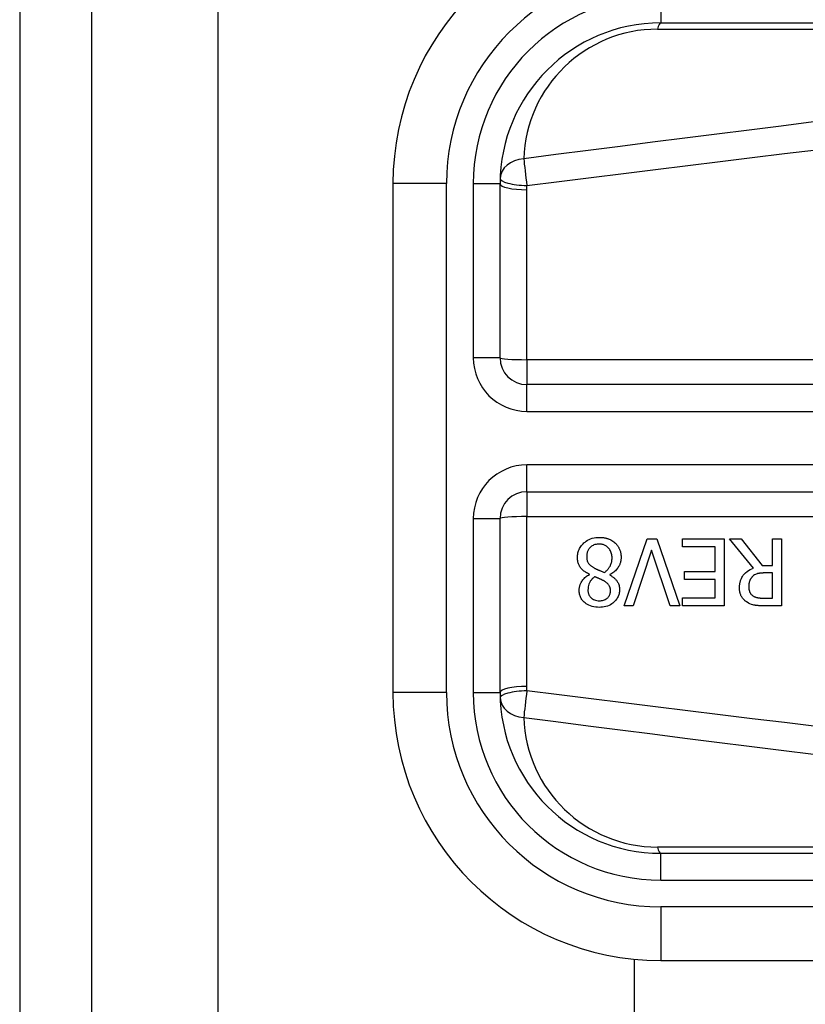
# Model space of a CAD drawing. Header units: inches. Extents: x 2 to 121, y 2 to 79.
# Tile 20 of 97: x 6.038 to 6.754, y 50.749 to 51.646. Entities that reach past the tile are written whole.
import ezdxf

# ---------------------------------------------------------------- set-up
doc = ezdxf.new("R2010")
doc.units = ezdxf.units.IN
doc.header["$LTSCALE"] = 7.278232
doc.header["$MEASUREMENT"] = 0
doc.layers.add('Visible Edges(ANSI)', color=7, linetype='Continuous', lineweight=25)
doc.layers.add('Visible Tangent Edges(ANSI)', color=7, linetype='Continuous', lineweight=25)

msp = doc.modelspace()

# ---------------------------------------------------------------- linework, layer by layer
at = {"layer": 'Visible Edges(ANSI)'}
for p, q in [((6.03778, 56.35611), (6.03778, 27.18896)), ((6.10353, 27.18896), (6.10353, 56.35611)), ((6.62239, 51.64331), (7.4276, 51.64331)), ((6.37818, 51.49679), (6.37818, 51.0328)), ((6.47587, 51.33804), (6.47587, 51.49679)), ((7.30912, 51.31362), (6.50029, 51.31362)), ((6.50029, 51.21597), (7.30912, 51.21597)), ((6.47587, 51.0328), (6.47587, 51.19154)), ((6.5889, 51.11189), (6.60992, 51.17295)), ((6.60992, 51.17295), (6.61868, 51.17295)), ((6.61868, 51.17295), (6.63971, 51.11189)), ((6.64208, 51.16572), (6.64208, 51.17295)), ((6.64208, 51.17295), (6.68028, 51.17295)), ((6.67216, 51.16572), (6.64208, 51.16572)), ((6.67216, 51.14306), (6.67216, 51.16572)), ((6.68028, 51.17295), (6.68028, 51.11189)), ((6.70684, 51.14638), (6.68512, 51.17295)), ((6.68512, 51.17295), (6.69566, 51.17295)), ((6.69566, 51.17295), (6.71496, 51.14865)), ((6.72426, 51.17295), (6.73237, 51.17295)), ((6.72426, 51.14865), (6.72426, 51.17295)), ((6.73237, 51.17295), (6.73237, 51.11189)), ((6.61408, 51.16261), (6.59716, 51.11189)), ((6.631, 51.11189), (6.61408, 51.16261)), ((6.71496, 51.14865), (6.72426, 51.14865)), ((6.55728, 51.14044), (6.55728, 51.14069)), ((6.57588, 51.14034), (6.57588, 51.1401)), ((6.64411, 51.13584), (6.64411, 51.14306)), ((6.64411, 51.14306), (6.67216, 51.14306)), ((6.72426, 51.14188), (6.71714, 51.14188)), ((6.72426, 51.11892), (6.72426, 51.14188)), ((6.67216, 51.13584), (6.64411, 51.13584)), ((6.67216, 51.11912), (6.67216, 51.13584)), ((6.59716, 51.11189), (6.5889, 51.11189)), ((6.63971, 51.11189), (6.631, 51.11189)), ((6.64208, 51.11912), (6.67216, 51.11912)), ((6.64208, 51.11189), (6.64208, 51.11912)), ((6.68028, 51.11189), (6.64208, 51.11189)), ((6.7162, 51.11892), (6.72426, 51.11892)), ((6.73237, 51.11189), (6.71664, 51.11189)), ((7.4276, 50.88627), (6.62239, 50.88627)), ((6.59854, 32.75532), (6.59854, 50.78976)), ((6.62239, 50.78859), (7.4276, 50.78859))]:
    msp.add_line(p, q, dxfattribs=at)
at = {"layer": 'Visible Edges(ANSI)', "flags": 128}
for points in [[(6.54645, 51.15593), (6.54647, 51.157), (6.54656, 51.15806), (6.5467, 51.15912), (6.5469, 51.16016), (6.54717, 51.16118), (6.5475, 51.1622), (6.54791, 51.1632), (6.54837, 51.16416), (6.54889, 51.16509), (6.54947, 51.16598), (6.5501, 51.16683), (6.55079, 51.16766), (6.55152, 51.16844), (6.55236, 51.16924), (6.55331, 51.17005), (6.5544, 51.17086), (6.55561, 51.17163), (6.55696, 51.17234), (6.55843, 51.17297), (6.55996, 51.17348), (6.56152, 51.17386), (6.56312, 51.17413), (6.56472, 51.17428), (6.56634, 51.17433)], [(6.56634, 51.17433), (6.56688, 51.17433), (6.56743, 51.17431), (6.56797, 51.17429), (6.56851, 51.17425), (6.56906, 51.1742), (6.5696, 51.17415), (6.57013, 51.17408), (6.57067, 51.17399), (6.5712, 51.1739), (6.57174, 51.17379), (6.57226, 51.17368), (6.57279, 51.17354), (6.57331, 51.1734), (6.57383, 51.17324), (6.57435, 51.17307), (6.57488, 51.17288), (6.57549, 51.17263), (6.57619, 51.17233), (6.57697, 51.17195), (6.57779, 51.17149), (6.57864, 51.17096), (6.57946, 51.17038), (6.58024, 51.16976), (6.58098, 51.16909)], [(6.56624, 51.16825), (6.56527, 51.16822), (6.5643, 51.16813), (6.56335, 51.16797), (6.56242, 51.16774), (6.5615, 51.16744), (6.56063, 51.16706), (6.55986, 51.16663), (6.55917, 51.16618), (6.55857, 51.1657), (6.55805, 51.16522), (6.55758, 51.16474), (6.55715, 51.16423), (6.55676, 51.1637), (6.55641, 51.16314), (6.5561, 51.16256), (6.55582, 51.16195), (6.55558, 51.16133), (6.55537, 51.16069), (6.55521, 51.16004), (6.55508, 51.15939), (6.55498, 51.15873), (6.55491, 51.15806), (6.55487, 51.15739), (6.55486, 51.15672)], [(6.57796, 51.15548), (6.57794, 51.15646), (6.57785, 51.15743), (6.57771, 51.15839), (6.5775, 51.15934), (6.57722, 51.16027), (6.57687, 51.16118), (6.57647, 51.16203), (6.57602, 51.16281), (6.57554, 51.16352), (6.57504, 51.16416), (6.57453, 51.16473), (6.57402, 51.16524), (6.57349, 51.16572), (6.57293, 51.16616), (6.57234, 51.16656), (6.57173, 51.16692), (6.5711, 51.16724), (6.57043, 51.16751), (6.56976, 51.16775), (6.56907, 51.16793), (6.56837, 51.16807), (6.56767, 51.16817), (6.56696, 51.16823), (6.56624, 51.16825)], [(6.58098, 51.16909), (6.58135, 51.16872), (6.5817, 51.16835), (6.58204, 51.16797), (6.58237, 51.16758), (6.58268, 51.16718), (6.58298, 51.16677), (6.58327, 51.16636), (6.58354, 51.16593), (6.5838, 51.1655), (6.58405, 51.16505), (6.58429, 51.1646), (6.58451, 51.16414), (6.58472, 51.16367), (6.58492, 51.16316), (6.58513, 51.1626), (6.58533, 51.162), (6.58553, 51.16135), (6.58571, 51.16065), (6.58586, 51.15991), (6.586, 51.15915), (6.5861, 51.15839), (6.58617, 51.15762), (6.58621, 51.15685), (6.58622, 51.15608)], [(6.55728, 51.14069), (6.55642, 51.1411), (6.55557, 51.14155), (6.55473, 51.14202), (6.55391, 51.14252), (6.55311, 51.14306), (6.55233, 51.14363), (6.55159, 51.14423), (6.55088, 51.14487), (6.5502, 51.14554), (6.54959, 51.14623), (6.54906, 51.14691), (6.54859, 51.14759), (6.54819, 51.14826), (6.54785, 51.14893), (6.54756, 51.1496), (6.5473, 51.15027), (6.54709, 51.15096), (6.54691, 51.15165), (6.54676, 51.15235), (6.54664, 51.15306), (6.54655, 51.15377), (6.54649, 51.15449), (6.54646, 51.15521), (6.54645, 51.15593)], [(6.55486, 51.15672), (6.55487, 51.15606), (6.55491, 51.1554), (6.55497, 51.15474), (6.55507, 51.15408), (6.55521, 51.15343), (6.55538, 51.15279), (6.5556, 51.15217), (6.55584, 51.15161), (6.55611, 51.1511), (6.5564, 51.15065), (6.5567, 51.15024), (6.55702, 51.14987), (6.55734, 51.14953), (6.55769, 51.14919), (6.55806, 51.14886), (6.55845, 51.14854), (6.55885, 51.14823), (6.55928, 51.14792), (6.55971, 51.14762), (6.56016, 51.14733), (6.56062, 51.14704), (6.56108, 51.14676), (6.56156, 51.14649), (6.56203, 51.14623)], [(6.58622, 51.15608), (6.58621, 51.15541), (6.58618, 51.15475), (6.58611, 51.15409), (6.58603, 51.15344), (6.58592, 51.15279), (6.58578, 51.15215), (6.58562, 51.15152), (6.58543, 51.15088), (6.58521, 51.15026), (6.58497, 51.14964), (6.58469, 51.14901), (6.58437, 51.14834), (6.58399, 51.14764), (6.58355, 51.14692), (6.58305, 51.14619), (6.58247, 51.14544), (6.58182, 51.14469), (6.5811, 51.14394), (6.58031, 51.14322), (6.57949, 51.14256), (6.57864, 51.14194), (6.57775, 51.14136), (6.57683, 51.14083), (6.57588, 51.14034)], [(6.57099, 51.14242), (6.57143, 51.14272), (6.57186, 51.14304), (6.57228, 51.14336), (6.57269, 51.1437), (6.57308, 51.14405), (6.57346, 51.14441), (6.57383, 51.14478), (6.57419, 51.14517), (6.57454, 51.14557), (6.57487, 51.14598), (6.57518, 51.14641), (6.57549, 51.14685), (6.57579, 51.14733), (6.5761, 51.14786), (6.57641, 51.14844), (6.5767, 51.14907), (6.57698, 51.14977), (6.57724, 51.15052), (6.57747, 51.15133), (6.57765, 51.15215), (6.57779, 51.15297), (6.57789, 51.15381), (6.57794, 51.15464), (6.57796, 51.15548)], [(6.54798, 51.12604), (6.54799, 51.12661), (6.54803, 51.12716), (6.54808, 51.12772), (6.54816, 51.12827), (6.54826, 51.12881), (6.54837, 51.12935), (6.54851, 51.12989), (6.54867, 51.13042), (6.54885, 51.13095), (6.54905, 51.13148), (6.54928, 51.13203), (6.54956, 51.13264), (6.54989, 51.1333), (6.55028, 51.13399), (6.55073, 51.13472), (6.55125, 51.13546), (6.55183, 51.1362), (6.5525, 51.13694), (6.5532, 51.13764), (6.55395, 51.13829), (6.55473, 51.13889), (6.55555, 51.13945), (6.5564, 51.13997), (6.55728, 51.14044)], [(6.56208, 51.13836), (6.5618, 51.13815), (6.56152, 51.13792), (6.56124, 51.1377), (6.56097, 51.13746), (6.5607, 51.13722), (6.56043, 51.13698), (6.56017, 51.13673), (6.55991, 51.13648), (6.55966, 51.13622), (6.55941, 51.13595), (6.55917, 51.13569), (6.55894, 51.13541), (6.55871, 51.13513), (6.55849, 51.13485), (6.55828, 51.13456), (6.55808, 51.13427), (6.55789, 51.13396), (6.55763, 51.1335), (6.55727, 51.13277), (6.55688, 51.13178), (6.55651, 51.13053), (6.55621, 51.12909), (6.55605, 51.12762), (6.556, 51.12614)], [(6.56203, 51.14623), (6.56223, 51.14612), (6.56242, 51.14601), (6.56263, 51.14591), (6.56284, 51.1458), (6.56306, 51.1457), (6.56329, 51.14559), (6.56353, 51.14548), (6.56378, 51.14536), (6.56405, 51.14524), (6.56434, 51.14512), (6.56465, 51.14499), (6.56497, 51.14486), (6.56532, 51.14471), (6.56569, 51.14456), (6.56608, 51.1444), (6.5665, 51.14423), (6.56695, 51.14405), (6.56743, 51.14386), (6.56793, 51.14366), (6.56847, 51.14344), (6.56905, 51.14321), (6.56966, 51.14296), (6.5703, 51.1427), (6.57099, 51.14242)], [(6.57069, 51.13455), (6.57052, 51.13465), (6.57032, 51.13476), (6.5701, 51.13488), (6.56985, 51.13501), (6.56958, 51.13514), (6.56929, 51.13529), (6.56898, 51.13545), (6.56866, 51.13561), (6.56832, 51.13578), (6.56796, 51.13595), (6.56759, 51.13613), (6.5672, 51.1363), (6.56681, 51.13649), (6.5664, 51.13667), (6.56599, 51.13685), (6.56556, 51.13703), (6.56514, 51.13722), (6.5647, 51.13739), (6.56427, 51.13757), (6.56383, 51.13774), (6.56339, 51.13791), (6.56295, 51.13807), (6.56251, 51.13822), (6.56208, 51.13836)], [(6.57588, 51.1401), (6.5764, 51.13979), (6.57691, 51.13947), (6.57741, 51.13915), (6.57792, 51.1388), (6.57841, 51.13845), (6.5789, 51.13809), (6.57937, 51.13771), (6.57984, 51.13732), (6.58029, 51.13692), (6.58073, 51.1365), (6.58115, 51.13608), (6.58156, 51.13563), (6.58194, 51.13518), (6.58231, 51.13471), (6.58268, 51.13418), (6.58306, 51.13358), (6.58342, 51.13291), (6.58376, 51.13214), (6.58407, 51.13129), (6.58432, 51.13037), (6.58451, 51.12944), (6.58464, 51.12849), (6.58472, 51.12754), (6.58474, 51.12659)], [(6.69418, 51.12847), (6.69419, 51.12908), (6.69421, 51.12968), (6.69425, 51.13029), (6.6943, 51.13089), (6.69437, 51.1315), (6.69446, 51.1321), (6.69456, 51.13269), (6.69468, 51.13328), (6.69482, 51.13387), (6.69499, 51.13446), (6.69517, 51.13503), (6.69537, 51.13561), (6.69559, 51.13618), (6.6959, 51.13686), (6.69633, 51.13772), (6.69692, 51.13871), (6.69769, 51.1398), (6.69865, 51.14096), (6.6998, 51.14213), (6.70106, 51.1432), (6.7024, 51.14416), (6.70383, 51.14501), (6.70531, 51.14575), (6.70684, 51.14638)], [(6.7061, 51.13871), (6.70582, 51.13844), (6.70556, 51.13815), (6.7053, 51.13786), (6.70506, 51.13756), (6.70483, 51.13726), (6.70461, 51.13694), (6.70441, 51.13662), (6.70421, 51.13628), (6.70403, 51.13594), (6.70386, 51.13559), (6.7037, 51.13523), (6.70355, 51.13485), (6.70341, 51.13446), (6.70328, 51.13404), (6.70316, 51.1336), (6.70305, 51.13314), (6.70295, 51.13266), (6.70286, 51.13216), (6.70279, 51.13165), (6.70273, 51.13115), (6.70269, 51.13064), (6.70266, 51.13013), (6.70264, 51.12962), (6.70264, 51.12911)], [(6.71714, 51.14188), (6.71678, 51.14187), (6.71643, 51.14187), (6.71607, 51.14186), (6.71572, 51.14185), (6.71536, 51.14183), (6.715, 51.14182), (6.71464, 51.14179), (6.71429, 51.14177), (6.71393, 51.14173), (6.71357, 51.1417), (6.71322, 51.14166), (6.71286, 51.14161), (6.71251, 51.14156), (6.71216, 51.14151), (6.71181, 51.14145), (6.71146, 51.14139), (6.71111, 51.14132), (6.71076, 51.14124), (6.71025, 51.14111), (6.70953, 51.14089), (6.70868, 51.14053), (6.70775, 51.14003), (6.70689, 51.13942), (6.7061, 51.13871)], [(6.57653, 51.12565), (6.57652, 51.12597), (6.57651, 51.1263), (6.57649, 51.12662), (6.57646, 51.12694), (6.57641, 51.12727), (6.57636, 51.12758), (6.5763, 51.1279), (6.57622, 51.12822), (6.57614, 51.12853), (6.57604, 51.12884), (6.57593, 51.12914), (6.5758, 51.12945), (6.57564, 51.12979), (6.57544, 51.13018), (6.57518, 51.1306), (6.57487, 51.13105), (6.57449, 51.13152), (6.57403, 51.13202), (6.57353, 51.13251), (6.573, 51.13297), (6.57245, 51.1334), (6.57188, 51.13381), (6.57129, 51.13419), (6.57069, 51.13455)], [(6.70264, 51.12911), (6.70264, 51.12877), (6.70265, 51.12844), (6.70267, 51.1281), (6.7027, 51.12776), (6.70274, 51.12743), (6.70279, 51.12709), (6.70284, 51.12676), (6.70291, 51.12643), (6.70298, 51.1261), (6.70307, 51.12578), (6.70317, 51.12546), (6.70327, 51.12514), (6.70339, 51.12482), (6.70353, 51.1245), (6.70368, 51.12417), (6.70387, 51.12382), (6.70409, 51.12345), (6.70434, 51.12307), (6.70464, 51.12268), (6.70497, 51.1223), (6.70532, 51.12194), (6.70569, 51.12161), (6.70609, 51.12129), (6.7065, 51.121)], [(6.56634, 51.11051), (6.56468, 51.11055), (6.56304, 51.1107), (6.56141, 51.11095), (6.5598, 51.11131), (6.55823, 51.11181), (6.55675, 51.11243), (6.55546, 51.11311), (6.55435, 51.11381), (6.55342, 51.11451), (6.55265, 51.11518), (6.552, 51.1158), (6.55141, 51.11644), (6.55087, 51.11711), (6.55036, 51.11781), (6.54991, 51.11854), (6.54949, 51.1193), (6.54913, 51.12009), (6.54881, 51.1209), (6.54855, 51.12173), (6.54834, 51.12258), (6.54818, 51.12344), (6.54807, 51.1243), (6.548, 51.12517), (6.54798, 51.12604)], [(6.556, 51.12614), (6.55601, 51.12565), (6.55604, 51.12517), (6.55609, 51.12468), (6.55616, 51.1242), (6.55626, 51.12373), (6.55638, 51.12326), (6.55653, 51.12279), (6.5567, 51.12234), (6.5569, 51.12189), (6.55712, 51.12145), (6.55736, 51.12103), (6.55762, 51.12063), (6.55791, 51.12024), (6.55822, 51.11986), (6.55854, 51.11949), (6.55891, 51.11912), (6.55942, 51.11868), (6.56008, 51.1182), (6.56091, 51.11771), (6.56192, 51.11727), (6.563, 51.11693), (6.56412, 51.11671), (6.56525, 51.11658), (6.56639, 51.11655)], [(6.58474, 51.12659), (6.58472, 51.12566), (6.58464, 51.12474), (6.58452, 51.12384), (6.58434, 51.12294), (6.5841, 51.12205), (6.58381, 51.12118), (6.58346, 51.12032), (6.58305, 51.11949), (6.5826, 51.11869), (6.58209, 51.11793), (6.58154, 51.11719), (6.58094, 51.11649), (6.58029, 51.11581), (6.57955, 51.11511), (6.57867, 51.11438), (6.57767, 51.11366), (6.57652, 51.11295), (6.57523, 51.1123), (6.57383, 51.11172), (6.57238, 51.11127), (6.57089, 51.11092), (6.56938, 51.11069), (6.56786, 51.11055), (6.56634, 51.11051)], [(6.56639, 51.11655), (6.56733, 51.11657), (6.56827, 51.11666), (6.5692, 51.11682), (6.57011, 51.11706), (6.57101, 51.11737), (6.57183, 51.11774), (6.57254, 51.11815), (6.57314, 51.11856), (6.57365, 51.11896), (6.57406, 51.11934), (6.57441, 51.1197), (6.57473, 51.12008), (6.57503, 51.12047), (6.5753, 51.12089), (6.57555, 51.12131), (6.57576, 51.12176), (6.57595, 51.12223), (6.57611, 51.1227), (6.57625, 51.12318), (6.57635, 51.12366), (6.57643, 51.12415), (6.57649, 51.12465), (6.57652, 51.12515), (6.57653, 51.12565)], [(6.70111, 51.11511), (6.70044, 51.11556), (6.6998, 51.11604), (6.6992, 51.11655), (6.69862, 51.11709), (6.69806, 51.11766), (6.69754, 51.11825), (6.69705, 51.11888), (6.69659, 51.11953), (6.69618, 51.12018), (6.69583, 51.12081), (6.69553, 51.12142), (6.69528, 51.122), (6.69507, 51.12257), (6.69489, 51.12311), (6.69475, 51.12364), (6.69462, 51.12416), (6.69451, 51.12469), (6.69442, 51.12523), (6.69434, 51.12576), (6.69428, 51.1263), (6.69424, 51.12684), (6.6942, 51.12739), (6.69418, 51.12793), (6.69418, 51.12847)], [(6.7065, 51.121), (6.70687, 51.12077), (6.70724, 51.12055), (6.70763, 51.12036), (6.70802, 51.12017), (6.70842, 51.12001), (6.70883, 51.11986), (6.70924, 51.11972), (6.70966, 51.1196), (6.71008, 51.11949), (6.71051, 51.11939), (6.71095, 51.11931), (6.71139, 51.11924), (6.71184, 51.11917), (6.71229, 51.11912), (6.71273, 51.11907), (6.71318, 51.11903), (6.71361, 51.119), (6.71403, 51.11897), (6.71444, 51.11896), (6.71484, 51.11894), (6.71521, 51.11893), (6.71557, 51.11892), (6.71589, 51.11892), (6.7162, 51.11892)], [(6.71664, 51.11189), (6.71617, 51.1119), (6.7157, 51.1119), (6.71522, 51.11191), (6.71473, 51.11191), (6.71424, 51.11193), (6.71375, 51.11194), (6.71326, 51.11196), (6.71276, 51.11198), (6.71226, 51.11201), (6.71177, 51.11204), (6.71127, 51.11208), (6.71078, 51.11211), (6.71029, 51.11216), (6.7098, 51.11221), (6.70932, 51.11226), (6.70884, 51.11232), (6.70837, 51.11239), (6.7079, 51.11246), (6.70729, 51.11256), (6.70635, 51.11278), (6.70515, 51.11314), (6.70377, 51.11367), (6.70241, 51.11434), (6.70111, 51.11511)]]:
    msp.add_lwpolyline(points, dxfattribs=at)
at = {"layer": 'Visible Edges(ANSI)'}
for centre, radius, start, end in [((6.62239, 51.49679), 0.24421, 90, 180), ((6.62239, 51.49679), 0.14652, 90, 180), ((6.50029, 51.33804), 0.02442, 180, 270), ((6.50029, 51.19154), 0.02442, 90, 180), ((6.62239, 51.0328), 0.24421, 180, 270), ((6.62239, 51.0328), 0.14652, 180, 270)]:
    msp.add_arc(centre, radius, start, end, dxfattribs=at)
at = {"layer": 'Visible Tangent Edges(ANSI)'}
for p, q in [((6.2189, 27.18896), (6.2189, 56.35611)), ((6.62239, 51.66774), (6.62239, 51.64331)), ((6.61951, 51.63761), (7.30076, 51.63761)), ((6.42703, 51.49679), (6.37818, 51.49679)), ((6.42703, 51.0328), (6.42703, 51.49679)), ((6.45145, 51.49679), (6.47587, 51.49679)), ((6.45145, 51.49679), (6.45145, 51.33804)), ((6.50029, 51.33631), (6.50029, 51.4912)), ((6.47587, 51.33804), (6.45145, 51.33804)), ((7.30912, 51.33631), (6.50029, 51.33631)), ((6.50029, 51.33631), (6.50029, 51.31362)), ((6.50029, 51.2892), (6.50029, 51.31362)), ((6.50029, 51.2892), (7.30912, 51.2892)), ((6.50029, 51.21597), (6.50029, 51.24039)), ((7.30912, 51.24039), (6.50029, 51.24039)), ((6.50029, 51.21597), (6.50029, 51.19327)), ((6.45145, 51.19154), (6.47587, 51.19154)), ((6.45145, 51.19154), (6.45145, 51.0328)), ((6.50029, 51.03838), (6.50029, 51.19327)), ((6.50029, 51.19327), (7.30912, 51.19327)), ((6.42703, 51.0328), (6.37818, 51.0328)), ((6.45145, 51.0328), (6.47587, 51.0328)), ((7.30076, 50.89197), (6.61951, 50.89197)), ((6.62239, 50.86185), (6.62239, 50.88627)), ((6.62239, 50.86185), (7.4276, 50.86185)), ((7.4276, 50.83743), (6.62239, 50.83743)), ((6.62239, 50.83743), (6.62239, 50.78859))]:
    msp.add_line(p, q, dxfattribs=at)
at = {"layer": 'Visible Tangent Edges(ANSI)', "flags": 128}
for points in [[(6.76161, 51.553), (6.73226, 51.54932), (6.70291, 51.54563), (6.67356, 51.54193), (6.64421, 51.53821), (6.61486, 51.53449), (6.58551, 51.53075), (6.55616, 51.52701), (6.52682, 51.52325), (6.49747, 51.51949)], [(6.50035, 51.49508), (6.5297, 51.49875), (6.55904, 51.50241), (6.58839, 51.50606), (6.61774, 51.5097), (6.64709, 51.51333), (6.67644, 51.51695), (6.70579, 51.52055), (6.73514, 51.52415), (6.76449, 51.52773)], [(6.50029, 51.4912), (6.50029, 51.49137), (6.50029, 51.49153), (6.50029, 51.49169), (6.50029, 51.49185), (6.50029, 51.49201), (6.50029, 51.49217), (6.50029, 51.49233), (6.50029, 51.4925), (6.5003, 51.49266), (6.5003, 51.49282), (6.5003, 51.49298), (6.5003, 51.49314), (6.50031, 51.4933), (6.50031, 51.49347), (6.50031, 51.49363), (6.50032, 51.49379), (6.50032, 51.49395), (6.50032, 51.49411), (6.50033, 51.49427), (6.50033, 51.49443), (6.50034, 51.4946), (6.50034, 51.49476), (6.50035, 51.49492), (6.50035, 51.49508)], [(6.50035, 51.03451), (6.50035, 51.03467), (6.50034, 51.03483), (6.50034, 51.03499), (6.50033, 51.03515), (6.50033, 51.03531), (6.50032, 51.03547), (6.50032, 51.03564), (6.50032, 51.0358), (6.50031, 51.03596), (6.50031, 51.03612), (6.50031, 51.03628), (6.5003, 51.03644), (6.5003, 51.0366), (6.5003, 51.03677), (6.5003, 51.03693), (6.50029, 51.03709), (6.50029, 51.03725), (6.50029, 51.03741), (6.50029, 51.03757), (6.50029, 51.03773), (6.50029, 51.0379), (6.50029, 51.03806), (6.50029, 51.03822), (6.50029, 51.03838)], [(6.76449, 51.00185), (6.73514, 51.00544), (6.70579, 51.00903), (6.67644, 51.01264), (6.64709, 51.01626), (6.61774, 51.01988), (6.58839, 51.02352), (6.55904, 51.02717), (6.5297, 51.03083), (6.50035, 51.03451)], [(6.49747, 51.0101), (6.52682, 51.00633), (6.55616, 51.00258), (6.58551, 50.99883), (6.61486, 50.9951), (6.64421, 50.99137), (6.67356, 50.98766), (6.70291, 50.98396), (6.73226, 50.98027), (6.76161, 50.97658)]]:
    msp.add_lwpolyline(points, dxfattribs=at)
at = {"layer": 'Visible Tangent Edges(ANSI)'}
for centre, radius, start, end in [((6.62239, 51.49679), 0.19537, 90, 180), ((6.62239, 51.49679), 0.17095, 90, 180), ((6.61951, 51.51551), 0.1221, 90, 178.13375), ((6.50029, 51.33804), 0.04884, 180, 270), ((6.50029, 51.19154), 0.04884, 90, 180), ((6.62239, 51.0328), 0.19537, 180, 270), ((6.62239, 51.0328), 0.17095, 180, 270), ((6.61951, 51.01407), 0.1221, 181.86625, 270)]:
    msp.add_arc(centre, radius, start, end, dxfattribs=at)
for centre, major_axis, ratio, start_param, end_param in [((6.62239, 51.61889), (0, 0.02442), 0.183721, 0, 0.697296), ((6.50035, 51.50077), (-0.02441, 0.0008), 0.770235, 4.855758, 6.283185), ((6.50035, 51.50077), (-0.00311, 0.02422), 0.030516, 0.6835, 1.803862), ((6.50029, 51.49679), (-0.02442, 0), 0.228742, 0, 1.570796), ((6.50035, 51.50077), (-0.02441, 0.0008), 0.232745, 0, 1.57838), ((6.50029, 51.33804), (-0.02442, 0), 0.07065, 0, 1.570796), ((6.50029, 51.19154), (-0.02442, 0), 0.07065, 4.712389, 6.283185), ((6.50029, 51.0328), (-0.02442, 0), 0.228742, 4.712389, 6.283185), ((6.50035, 51.02882), (-0.02441, -0.0008), 0.232745, 4.704805, 6.283185), ((6.50035, 51.02882), (0.00311, 0.02422), 0.030516, 1.33773, 2.458093), ((6.50035, 51.02882), (-0.02441, -0.0008), 0.770235, 0, 1.427427), ((6.62239, 50.91069), (0, -0.02442), 0.183721, 5.58589, 6.283185)]:
    msp.add_ellipse(centre, major_axis=major_axis, ratio=ratio, start_param=start_param, end_param=end_param, dxfattribs=at)

doc.saveas('drawing.dxf')
